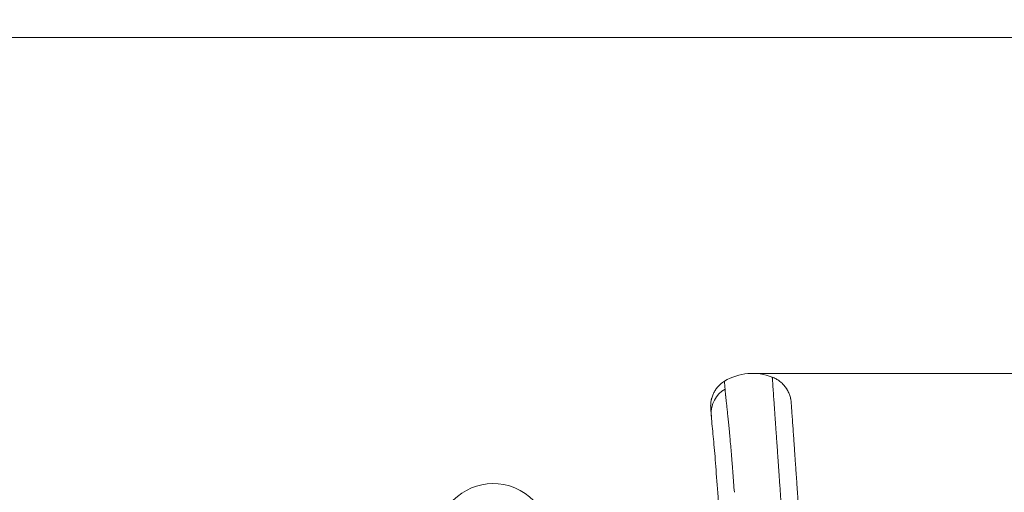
# Model space of a CAD drawing. Header units: millimetres. Extents: x -8 to 594, y 0 to 420.
# Tile 62 of 249: x 204 to 223, y 150 to 159. Entities that reach past the tile are written whole.
import ezdxf

# ---------------------------------------------------------------- set-up
doc = ezdxf.new("R2010")
doc.units = ezdxf.units.MM
doc.layers.add('1', color=7, linetype='Continuous', true_color=0xffffff)
doc.styles.add('Calibri', font='txt')
doc.dimstyles.get("Standard").update_dxf_attribs({"dimtxt": 0.18, "dimasz": 0.18, "dimexe": 0.18, "dimexo": 0.0625, "dimgap": 0.09, "dimtad": 0, "dimtih": 1, "dimtoh": 1, "dimdec": 4, "dimzin": 0, "dimdsep": 46, "dimtxsty": 'Standard', "dimcen": 0.09, "dimadec": 0, "dimazin": 0, "dimtfac": 1, "dimtdec": 4, "dimtofl": 0, "dimtmove": 0, "dimatfit": 3, "dimfxl": 0, "dimtolj": 1, "dimtzin": 0, "dimarcsym": 0})

# ---------------------------------------------------------------- blocks, each defined once
blk = doc.blocks.new('_U10')
at = {"layer": '1', "color": 18, "lineweight": 13}
for p, q in [((231.649, 186.785), (348.276, 186.785)), ((346.276, 186.785), (346.276, 152.348)), ((346.276, 105.457), (346.276, 139.895)), ((192.508, 105.457), (348.276, 105.457))]:
    blk.add_line(p, q, dxfattribs=at)
at = {"layer": '1', "color": 18}
for points in [[(346.276, 186.785), (347.214, 183.285), (345.338, 183.285)], [(346.276, 105.457), (345.338, 108.957), (347.214, 108.957)]]:
    blk.add_solid(points, dxfattribs=at)
at = {"layer": '1', "color": 18, "linetype": 'Continuous', "lineweight": 13, "char_height": 3.5, "attachment_point": 7, "rotation": 90, "line_spacing_factor": 1.399613, "style": 'Calibri'}
for s, insert in [('\\fCalibri|b0|i0;\\W1.0000;LIFTING STROPS* EYE', (356.939, 122.431)), ('\\fCalibri|b0|i0;\\W1.0000;2.28', (349.616, 141.552))]:
    blk.add_mtext(s, dxfattribs=dict(at, insert=insert))
blk = doc.blocks.new('_U13')
at = {"layer": '1', "color": 18, "lineweight": 13}
for p, q in [((115.957, 152.266), (52.727, 152.266)), ((54.727, 152.266), (54.727, 135.09)), ((54.727, 105.461), (54.727, 122.637)), ((252.508, 105.461), (52.727, 105.461))]:
    blk.add_line(p, q, dxfattribs=at)
at = {"layer": '1', "color": 18}
for points in [[(54.727, 152.266), (55.665, 148.766), (53.789, 148.766)], [(54.727, 105.461), (53.789, 108.961), (55.665, 108.961)]]:
    blk.add_solid(points, dxfattribs=at)
at = {"layer": '1', "color": 18, "linetype": 'Continuous', "lineweight": 13, "insert": (58.067, 124.294), "char_height": 3.5, "attachment_point": 7, "rotation": 90, "line_spacing_factor": 1.399613, "style": 'Calibri'}
blk.add_mtext('\\fCalibri|b0|i0;\\W1.0000;0.94', dxfattribs=at)
blk = doc.blocks.new('_U14')
at = {"layer": '1', "color": 18, "lineweight": 13}
for p, q in [((217.625, 152.25), (333.798, 152.25)), ((331.798, 152.25), (331.798, 135.083)), ((331.798, 105.464), (331.798, 122.63)), ((254.875, 105.464), (333.798, 105.464))]:
    blk.add_line(p, q, dxfattribs=at)
at = {"layer": '1', "color": 18}
for points in [[(331.798, 152.25), (332.736, 148.75), (330.86, 148.75)], [(331.798, 105.464), (330.86, 108.964), (332.736, 108.964)]]:
    blk.add_solid(points, dxfattribs=at)
at = {"layer": '1', "color": 18, "linetype": 'Continuous', "lineweight": 13, "insert": (335.138, 124.288), "char_height": 3.5, "attachment_point": 7, "rotation": 90, "line_spacing_factor": 1.399613, "style": 'Calibri'}
blk.add_mtext('\\fCalibri|b0|i0;\\W1.0000;0.94', dxfattribs=at)

msp = doc.modelspace()

# ---------------------------------------------------------------- linework, layer by layer
at = {"layer": '1', "color": 8, "linetype": 'Continuous', "lineweight": 18}
msp.add_line((306.358, 158.705), (98.384, 158.705), dxfattribs=at)
at = {"layer": '1', "color": 155, "linetype": 'Continuous', "lineweight": 18}
for centre, radius, start, end in [((217.714, 151.212), 1.042, 68.6478, 121.2093), ((217.714, 151.212), 1.042, 68.6478, 121.2093), ((212.73, 149.044), 1.092, 337.6139, 157.6139)]:
    msp.add_arc(centre, radius, start, end, dxfattribs=at)
at = {"layer": '1', "color": 155, "linetype": 'Continuous', "lineweight": 13}
msp.add_ellipse((217.469, 151.491), major_axis=(0.549, 0.038), ratio=0.982785, start_param=2.04556, end_param=3.141593, dxfattribs=at)
at = {"layer": '1', "color": 155, "linetype": 'Continuous', "lineweight": 18}
for points, knots in [([(216.911, 151.594), (216.91, 151.607), (216.909, 151.619), (216.909, 151.644), (216.91, 151.669), (216.914, 151.707), (216.918, 151.731), (216.922, 151.75), (216.924, 151.759), (216.927, 151.77), (216.928, 151.774), (216.929, 151.777), (216.929, 151.779), (216.933, 151.793), (216.941, 151.817), (216.954, 151.852), (216.97, 151.886), (216.983, 151.907), (216.992, 151.923), (216.997, 151.931), (217.003, 151.939), (217.005, 151.943), (217.006, 151.945), (217.008, 151.947), (217.016, 151.959), (217.032, 151.98), (217.057, 152.008), (217.084, 152.035), (217.103, 152.051), (217.117, 152.063), (217.125, 152.069), (217.132, 152.075), (217.136, 152.078), (217.137, 152.079), (217.14, 152.08), (217.151, 152.089), (217.163, 152.096), (217.174, 152.103)], [0, 0, 0, 0, 0.0625, 0.0625, 0.125, 0.1875, 0.25, 0.25, 0.28125, 0.296875, 0.304688, 0.304688, 0.3125, 0.3125, 0.375, 0.4375, 0.5, 0.5625, 0.5625, 0.59375, 0.609375, 0.609375, 0.617188, 0.617188, 0.625, 0.6875, 0.75, 0.8125, 0.875, 0.875, 0.90625, 0.921875, 0.921875, 0.929688, 0.929688, 0.9375, 1, 1, 1, 1]), ([(216.911, 151.594), (216.91, 151.607), (216.909, 151.619), (216.909, 151.644), (216.91, 151.669), (216.914, 151.707), (216.918, 151.731), (216.922, 151.75), (216.924, 151.759), (216.927, 151.77), (216.928, 151.774), (216.929, 151.777), (216.929, 151.779), (216.933, 151.793), (216.941, 151.817), (216.954, 151.852), (216.97, 151.886), (216.983, 151.907), (216.992, 151.923), (216.997, 151.931), (217.003, 151.939), (217.005, 151.943), (217.006, 151.945), (217.008, 151.947), (217.016, 151.959), (217.032, 151.98), (217.057, 152.008), (217.084, 152.035), (217.103, 152.051), (217.117, 152.063), (217.125, 152.069), (217.132, 152.075), (217.136, 152.078), (217.137, 152.079), (217.14, 152.08), (217.151, 152.089), (217.163, 152.096), (217.174, 152.103)], [0, 0, 0, 0, 0.0625, 0.0625, 0.125, 0.1875, 0.25, 0.25, 0.28125, 0.296875, 0.304688, 0.304688, 0.3125, 0.3125, 0.375, 0.4375, 0.5, 0.5625, 0.5625, 0.59375, 0.609375, 0.609375, 0.617188, 0.617188, 0.625, 0.6875, 0.75, 0.8125, 0.875, 0.875, 0.90625, 0.921875, 0.921875, 0.929688, 0.929688, 0.9375, 1, 1, 1, 1]), ([(217.174, 152.103), (217.174, 152.103), (217.174, 152.103), (217.174, 152.103), (217.174, 152.102), (217.174, 152.102), (217.174, 152.1), (217.175, 152.096), (217.175, 152.091), (217.176, 152.079), (217.177, 152.069), (217.178, 152.044), (217.18, 152.014), (217.183, 151.975), (217.185, 151.954)], [0, 0, 0, 0, 0.003906, 0.007813, 0.015625, 0.03125, 0.0625, 0.125, 0.25, 0.25, 0.5, 0.5, 0.75, 1, 1, 1, 1]), ([(218.094, 152.182), (218.106, 152.177), (218.119, 152.172), (218.143, 152.16), (218.167, 152.148), (218.201, 152.127), (218.223, 152.111), (218.239, 152.099), (218.247, 152.093), (218.255, 152.086), (218.259, 152.083), (218.26, 152.082), (218.263, 152.079), (218.275, 152.069), (218.295, 152.049), (218.323, 152.02), (218.348, 151.988), (218.363, 151.966), (218.374, 151.948), (218.377, 151.943), (218.382, 151.935), (218.382, 151.934), (218.384, 151.931), (218.387, 151.926), (218.396, 151.91), (218.409, 151.883), (218.424, 151.845), (218.437, 151.807), (218.444, 151.781), (218.447, 151.764), (218.448, 151.761), (218.449, 151.756), (218.449, 151.754), (218.45, 151.751), (218.451, 151.742), (218.453, 151.734), (218.455, 151.714), (218.457, 151.7), (218.458, 151.687)], [0, 0, 0, 0, 0.0625, 0.0625, 0.125, 0.1875, 0.25, 0.25, 0.28125, 0.296875, 0.296875, 0.304688, 0.304688, 0.3125, 0.375, 0.4375, 0.5, 0.5625, 0.5625, 0.59375, 0.59375, 0.601563, 0.601563, 0.609375, 0.625, 0.6875, 0.75, 0.8125, 0.875, 0.875, 0.890625, 0.890625, 0.898437, 0.898437, 0.90625, 0.9375, 0.9375, 1, 1, 1, 1]), ([(218.094, 152.182), (218.106, 152.177), (218.119, 152.172), (218.143, 152.16), (218.167, 152.148), (218.201, 152.127), (218.223, 152.111), (218.239, 152.099), (218.247, 152.093), (218.255, 152.086), (218.259, 152.083), (218.26, 152.082), (218.263, 152.079), (218.275, 152.069), (218.295, 152.049), (218.323, 152.02), (218.348, 151.988), (218.363, 151.966), (218.374, 151.948), (218.377, 151.943), (218.382, 151.935), (218.382, 151.934), (218.384, 151.931), (218.387, 151.926), (218.396, 151.91), (218.409, 151.883), (218.424, 151.845), (218.437, 151.807), (218.444, 151.781), (218.447, 151.764), (218.448, 151.761), (218.449, 151.756), (218.449, 151.754), (218.45, 151.751), (218.451, 151.742), (218.453, 151.734), (218.455, 151.714), (218.457, 151.7), (218.458, 151.687)], [0, 0, 0, 0, 0.0625, 0.0625, 0.125, 0.1875, 0.25, 0.25, 0.28125, 0.296875, 0.296875, 0.304688, 0.304688, 0.3125, 0.375, 0.4375, 0.5, 0.5625, 0.5625, 0.59375, 0.59375, 0.601563, 0.601563, 0.609375, 0.625, 0.6875, 0.75, 0.8125, 0.875, 0.875, 0.890625, 0.890625, 0.898437, 0.898437, 0.90625, 0.9375, 0.9375, 1, 1, 1, 1]), ([(217.185, 151.954), (217.185, 151.949), (217.185, 151.944), (217.186, 151.937), (217.186, 151.935), (217.187, 151.93), (217.187, 151.928), (217.188, 151.916), (217.189, 151.906), (217.191, 151.885), (217.192, 151.874), (217.194, 151.852), (217.195, 151.84), (217.197, 151.825), (217.198, 151.821), (217.198, 151.816), (217.198, 151.813), (217.199, 151.812), (217.199, 151.804), (217.201, 151.785), (217.204, 151.766), (217.208, 151.726), (217.211, 151.697), (217.218, 151.638), (217.221, 151.607), (217.228, 151.541), (217.232, 151.507), (217.239, 151.436), (217.243, 151.399), (217.251, 151.322), (217.259, 151.241), (217.267, 151.155), (217.273, 151.099), (217.274, 151.082), (217.276, 151.065), (217.276, 151.056), (217.277, 151.054), (217.277, 151.048), (217.28, 151.022), (217.282, 150.996), (217.288, 150.924), (217.297, 150.826), (217.306, 150.723), (217.313, 150.644), (217.315, 150.617), (217.319, 150.563), (217.321, 150.535), (217.328, 150.452), (217.337, 150.338), (217.346, 150.218), (217.355, 150.096), (217.36, 150.033), (217.364, 149.97)], [0, 0, 0, 0, 0.015625, 0.015625, 0.023437, 0.023437, 0.03125, 0.03125, 0.0625, 0.0625, 0.09375, 0.09375, 0.125, 0.125, 0.132812, 0.136719, 0.136719, 0.140625, 0.140625, 0.15625, 0.1875, 0.1875, 0.25, 0.25, 0.3125, 0.3125, 0.375, 0.375, 0.4375, 0.4375, 0.5, 0.5625, 0.5625, 0.578125, 0.585937, 0.585937, 0.589844, 0.589844, 0.59375, 0.625, 0.625, 0.6875, 0.75, 0.75, 0.78125, 0.78125, 0.8125, 0.8125, 0.875, 0.9375, 0.9375, 1, 1, 1, 1]), ([(218.458, 151.687), (218.458, 151.685), (218.458, 151.68), (218.459, 151.668), (218.46, 151.651), (218.462, 151.63), (218.464, 151.604), (218.466, 151.573), (218.467, 151.55), (218.469, 151.534), (218.469, 151.529), (218.469, 151.525), (218.469, 151.521), (218.47, 151.52), (218.47, 151.511), (218.471, 151.505), (218.472, 151.484), (218.473, 151.469), (218.475, 151.438), (218.478, 151.406), (218.481, 151.353), (218.485, 151.295), (218.49, 151.233), (218.494, 151.167), (218.499, 151.097), (218.503, 151.047), (218.505, 151.018), (218.505, 151.014), (218.505, 151.008), (218.506, 151.005), (218.506, 150.995), (218.508, 150.975), (218.511, 150.928), (218.516, 150.859), (218.522, 150.771), (218.526, 150.71), (218.529, 150.663), (218.531, 150.639), (218.533, 150.611), (218.534, 150.599), (218.534, 150.591), (218.535, 150.587), (218.537, 150.55), (218.542, 150.483), (218.549, 150.38), (218.554, 150.308), (218.559, 150.236), (218.562, 150.199), (218.567, 150.123), (218.573, 150.047), (218.581, 149.929), (218.586, 149.848), (218.592, 149.765), (218.595, 149.724), (218.601, 149.639), (218.604, 149.596), (218.61, 149.508), (218.613, 149.464), (218.62, 149.374), (218.623, 149.329), (218.626, 149.283)], [0, 0, 0, 0, 0.03125, 0.0625, 0.09375, 0.125, 0.15625, 0.1875, 0.21875, 0.21875, 0.226562, 0.230469, 0.230469, 0.234375, 0.234375, 0.25, 0.25, 0.28125, 0.28125, 0.3125, 0.34375, 0.375, 0.40625, 0.4375, 0.46875, 0.5, 0.5, 0.503906, 0.503906, 0.507813, 0.507813, 0.515625, 0.53125, 0.5625, 0.59375, 0.625, 0.625, 0.640625, 0.648437, 0.652344, 0.652344, 0.65625, 0.65625, 0.6875, 0.71875, 0.75, 0.75, 0.78125, 0.78125, 0.8125, 0.84375, 0.875, 0.875, 0.90625, 0.90625, 0.9375, 0.9375, 0.96875, 0.96875, 1, 1, 1, 1]), ([(216.92, 151.453), (216.919, 151.474), (216.916, 151.51), (216.913, 151.552), (216.912, 151.571), (216.911, 151.586), (216.911, 151.591), (216.911, 151.594)], [0, 0, 0, 0, 0.25, 0.5, 0.75, 0.75, 1, 1, 1, 1]), ([(216.92, 151.527), (216.922, 151.463), (216.928, 151.334), (216.949, 151.145), (216.968, 150.943), (216.994, 150.644), (217.027, 150.203), (217.058, 149.776), (217.073, 149.543)], [0, 0, 0, 0, 0.127928, 0.253557, 0.37783, 0.501873, 0.750647, 1, 1, 1, 1]), ([(216.924, 151.411), (216.924, 151.411), (216.924, 151.411), (216.923, 151.416), (216.923, 151.425), (216.922, 151.437), (216.921, 151.445), (216.921, 151.449), (216.921, 151.451), (216.92, 151.452), (216.92, 151.453), (216.92, 151.453), (216.92, 151.453), (216.92, 151.453), (216.92, 151.453)], [0, 0, 0, 0, 0.020888, 0.020888, 0.347258, 0.673629, 0.836815, 0.918407, 0.959204, 0.979602, 0.989801, 0.9949, 0.9949, 1, 1, 1, 1])]:
    msp.add_open_spline(points, degree=3, knots=knots, dxfattribs=at)
at = {"layer": '1', "color": 155, "linetype": 'Continuous', "lineweight": 13}
msp.add_open_spline([(218.272, 149.629), (218.269, 149.678), (218.265, 149.726), (218.259, 149.821), (218.255, 149.868), (218.249, 149.961), (218.246, 150.007), (218.239, 150.097), (218.236, 150.142), (218.23, 150.229), (218.224, 150.316), (218.215, 150.441), (218.21, 150.523), (218.204, 150.603), (218.201, 150.642), (218.196, 150.719), (218.191, 150.795), (218.183, 150.905), (218.178, 150.976), (218.175, 151.015), (218.175, 151.02), (218.174, 151.028), (218.173, 151.041), (218.171, 151.071), (218.167, 151.13), (218.161, 151.212), (218.155, 151.305), (218.151, 151.364), (218.148, 151.407), (218.146, 151.429), (218.145, 151.45), (218.144, 151.46), (218.144, 151.463), (218.143, 151.47), (218.141, 151.501), (218.137, 151.558), (218.132, 151.633), (218.127, 151.703), (218.122, 151.769), (218.118, 151.829), (218.114, 151.886), (218.112, 151.92), (218.11, 151.953), (218.108, 151.968), (218.107, 151.987), (218.107, 151.992), (218.106, 151.998), (218.106, 152.001), (218.106, 152.003), (218.105, 152.012), (218.104, 152.032), (218.102, 152.063), (218.1, 152.095), (218.098, 152.123), (218.096, 152.145), (218.095, 152.163), (218.094, 152.171), (218.094, 152.176), (218.094, 152.179), (218.094, 152.181), (218.094, 152.182), (218.094, 152.182), (218.094, 152.182), (218.094, 152.182), (218.094, 152.182), (218.094, 152.182), (218.094, 152.182), (218.094, 152.182)], degree=3, knots=[0, 0, 0, 0, 0.03125, 0.03125, 0.0625, 0.0625, 0.09375, 0.09375, 0.125, 0.125, 0.15625, 0.1875, 0.21875, 0.21875, 0.25, 0.25, 0.28125, 0.3125, 0.34375, 0.34375, 0.347656, 0.347656, 0.351563, 0.359375, 0.375, 0.40625, 0.4375, 0.46875, 0.46875, 0.484375, 0.492188, 0.492188, 0.496094, 0.496094, 0.5, 0.53125, 0.5625, 0.59375, 0.625, 0.65625, 0.6875, 0.71875, 0.71875, 0.75, 0.75, 0.757813, 0.761719, 0.761719, 0.765625, 0.765625, 0.78125, 0.8125, 0.84375, 0.875, 0.90625, 0.9375, 0.96875, 0.96875, 0.984375, 0.992188, 0.996094, 0.998047, 0.999023, 0.999512, 0.999756, 0.999878, 1, 1, 1, 1], dxfattribs=at)

# ---------------------------------------------------------------- dimensions: what is measured, and where the dimension line sits
at = {"layer": '1', "color": 18, "linetype": 'Continuous', "lineweight": 13}
dim = msp.add_linear_dim(base=(346.276, 105.457), p1=(224.649, 186.785), p2=(192.508, 105.457), angle=90, text=' \\fCalibri|b0|i0;\\C18;2.28 \\P\\fCalibri|b0|i0;\\C18;{\\H1.00x;\\fCalibri|b0|i0;LIFTING STROPS* EYE\\fCalibri|b0|i0;}\\C18;', dimstyle='Standard', override={"dimtxt": 3.5, "dimasz": 3.5, "dimexe": 2, "dimexo": 0, "dimgap": 1.5, "dimtih": 0, "dimtoh": 0, "dimdec": 2, "dimlfac": 0.001, "dimdsep": 46, "dimlunit": 2, "dimpost": '', "dimtxsty": 'Calibri', "dimsah": 1, "dimse1": 0, "dimse2": 0, "dimsd1": 0, "dimsd2": 0, "dimclrd": 18, "dimclre": 18, "dimclrt": 18, "dimtol": 0, "dimtm": -0.1, "dimtfac": 1, "dimtdec": 2, "dimtofl": 1, "dimtmove": 0, "dimlwd": 13, "dimlwe": 13}, dxfattribs=at)
dim.commit()
dim.dimension.update_dxf_attribs({"geometry": '_U10', "text_midpoint": (346.276, 146.121), "dimtype": 160})
for base, p1, p2, picture, middle in [((54.727, 152.266), (252.508, 105.461), (115.957, 152.266), '_U13', (54.727, 128.863)), ((331.798, 152.25), (254.875, 105.464), (217.625, 152.25), '_U14', (331.798, 128.857))]:
    dim = msp.add_linear_dim(base=base, p1=p1, p2=p2, angle=90, dimstyle='Standard', override={"dimtxt": 3.5, "dimasz": 3.5, "dimexe": 2, "dimexo": 0, "dimgap": 1.5, "dimtih": 0, "dimtoh": 0, "dimdec": 2, "dimlfac": 0.02, "dimdsep": 46, "dimlunit": 2, "dimtxsty": 'Calibri', "dimsah": 1, "dimse1": 0, "dimse2": 0, "dimsd1": 0, "dimsd2": 0, "dimclrd": 18, "dimclre": 18, "dimclrt": 18, "dimtol": 0, "dimtm": -0.1, "dimtfac": 1, "dimtdec": 2, "dimtofl": 1, "dimtmove": 0, "dimlwd": 13, "dimlwe": 13}, dxfattribs=at)
    dim.commit()
    dim.dimension.update_dxf_attribs({"geometry": picture, "text_midpoint": middle, "dimtype": 160})

doc.saveas('drawing.dxf')
